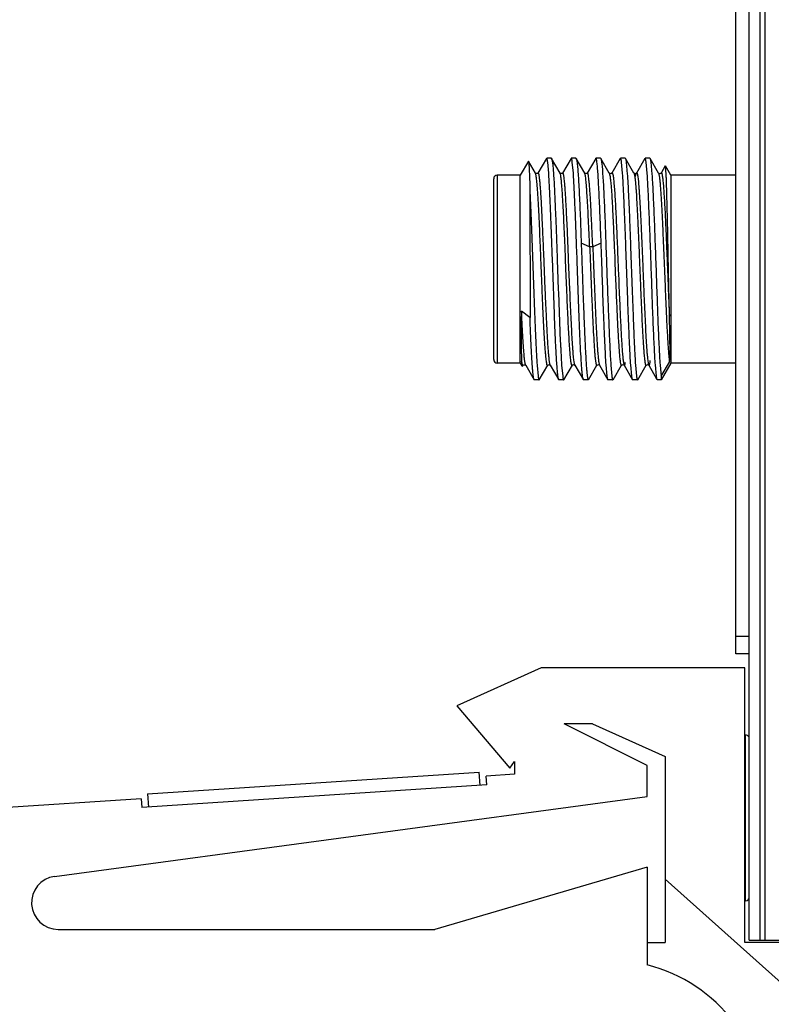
# Model space of a CAD drawing. Header units: inches. Extents: x 0.2 to 16.8, y 0.2 to 10.8.
# Tile 11 of 24: x 7.602 to 8.45, y 3.902 to 5.012. Entities that reach past the tile are written whole.
import ezdxf

# ---------------------------------------------------------------- set-up
doc = ezdxf.new("R2010")
doc.units = ezdxf.units.IN
doc.header["$LTSCALE"] = 0.935
doc.header["$MEASUREMENT"] = 0
doc.layers.get('0').update_dxf_attribs({"linetype": 'CONTINUOUS'})

msp = doc.modelspace()

# ---------------------------------------------------------------- linework, layer by layer
at = {"color": 9, "linetype": 'CONTINUOUS'}
for p, q in [((8.4371, 8.4171), (8.4371, 3.9741)), ((8.4431, 3.9741), (8.4431, 8.4171)), ((8.1407, 4.837), (8.1407, 4.625)), ((8.2672, 4.8393), (8.2679, 4.8367)), ((8.218, 4.8125), (8.2179, 4.814)), ((8.2208, 4.7546), (8.2204, 4.7624)), ((8.2213, 4.7429), (8.2208, 4.7546)), ((8.245, 4.7562), (8.2355, 4.7601)), ((8.258, 4.7601), (8.2485, 4.7562)), ((8.2728, 4.7558), (8.273, 4.7514)), ((8.2213, 4.7415), (8.2213, 4.7429)), ((8.273, 4.7514), (8.2733, 4.7445)), ((8.2733, 4.7445), (8.2735, 4.7387)), ((8.2227, 4.708), (8.2213, 4.7415)), ((8.2746, 4.7111), (8.2749, 4.7055)), ((8.3315, 4.681), (8.3316, 4.6777)), ((8.2006, 4.6227), (8.2, 4.6244)), ((8.2284, 4.6226), (8.2281, 4.6233)), ((8.4101, 4.3171), (8.4251, 4.3171)), ((8.4251, 3.9741), (8.4251, 4.3171)), ((8.4211, 4.0184), (8.4211, 4.2054))]:
    msp.add_line(p, q, dxfattribs=at)
at = {"color": 7, "linetype": 'CONTINUOUS'}
for p, q in [((8.4101, 4.2971), (8.4101, 8.4071)), ((8.4251, 4.3171), (8.4251, 8.3871)), ((8.1962, 4.8557), (8.1867, 4.8393)), ((8.2018, 4.856), (8.1965, 4.856)), ((8.2018, 4.856), (8.2021, 4.8557)), ((8.2116, 4.8393), (8.2021, 4.8557)), ((8.224, 4.8557), (8.2145, 4.8393)), ((8.2296, 4.856), (8.2243, 4.856)), ((8.2296, 4.856), (8.2299, 4.8557)), ((8.2394, 4.8393), (8.2299, 4.8557)), ((8.2518, 4.8557), (8.2423, 4.8393)), ((8.2574, 4.856), (8.2521, 4.856)), ((8.2574, 4.856), (8.2576, 4.8557)), ((8.2672, 4.8393), (8.2577, 4.8557)), ((8.2795, 4.8557), (8.27, 4.8393)), ((8.2851, 4.856), (8.2798, 4.856)), ((8.2851, 4.856), (8.2854, 4.8557)), ((8.295, 4.8393), (8.2854, 4.8557)), ((8.3073, 4.8557), (8.2978, 4.8393)), ((8.3129, 4.856), (8.3076, 4.856)), ((8.3129, 4.856), (8.3132, 4.8557)), ((8.3227, 4.8393), (8.3132, 4.8557)), ((8.1759, 4.8529), (8.1667, 4.837)), ((8.1759, 4.8529), (8.176, 4.8529)), ((8.1839, 4.8393), (8.176, 4.8529)), ((8.1988, 4.8392), (8.1977, 4.8517)), ((8.2266, 4.8392), (8.2254, 4.8517)), ((8.2822, 4.8392), (8.281, 4.8517)), ((8.2863, 4.8517), (8.2875, 4.8383)), ((8.3099, 4.8392), (8.3088, 4.8517)), ((8.3141, 4.8517), (8.3153, 4.8383)), ((8.3304, 4.8476), (8.3256, 4.8393)), ((8.3367, 4.837), (8.3305, 4.8476)), ((8.3314, 4.8376), (8.3311, 4.8428)), ((8.1367, 4.629), (8.1367, 4.833)), ((8.1667, 4.837), (8.1407, 4.837)), ((8.1667, 4.625), (8.1667, 4.837)), ((8.184, 4.8391), (8.1839, 4.8393)), ((8.1839, 4.8393), (8.1839, 4.8393)), ((8.1867, 4.8393), (8.1867, 4.8393)), ((8.1989, 4.8387), (8.1988, 4.8392)), ((8.2117, 4.8392), (8.2116, 4.8393)), ((8.2118, 4.8389), (8.2117, 4.8392)), ((8.2145, 4.8393), (8.2145, 4.8392)), ((8.2266, 4.8387), (8.2266, 4.8392)), ((8.2394, 4.8393), (8.2394, 4.8393)), ((8.2397, 4.8387), (8.2394, 4.8393)), ((8.2423, 4.8393), (8.2422, 4.8393)), ((8.2673, 4.8392), (8.2672, 4.8393)), ((8.2672, 4.8393), (8.2672, 4.8393)), ((8.2698, 4.8387), (8.27, 4.8393)), ((8.2701, 4.8393), (8.27, 4.8393)), ((8.27, 4.8393), (8.2701, 4.8393)), ((8.2822, 4.8386), (8.2822, 4.8392)), ((8.2951, 4.8391), (8.295, 4.8393)), ((8.2969, 4.8354), (8.2976, 4.8387)), ((8.2976, 4.8387), (8.2978, 4.8393)), ((8.31, 4.8387), (8.3099, 4.8392)), ((8.3228, 4.8392), (8.3227, 4.8393)), ((8.3227, 4.8393), (8.3227, 4.8393)), ((8.3254, 4.8387), (8.3256, 4.8393)), ((8.3256, 4.8393), (8.3256, 4.8393)), ((8.4101, 4.837), (8.3367, 4.837)), ((8.3367, 4.837), (8.3367, 4.625)), ((8.2052, 4.8219), (8.2053, 4.8196)), ((8.1776, 4.817), (8.1777, 4.6765)), ((8.2173, 4.7545), (8.2172, 4.7572)), ((8.2177, 4.7441), (8.2173, 4.7545)), ((8.2763, 4.7559), (8.2765, 4.7504)), ((8.2877, 4.7061), (8.2859, 4.7563)), ((8.2912, 4.7565), (8.293, 4.7063)), ((8.2178, 4.7427), (8.2177, 4.7441)), ((8.2765, 4.7504), (8.2766, 4.7475)), ((8.2766, 4.7475), (8.2767, 4.7447)), ((8.2767, 4.7447), (8.277, 4.7388)), ((8.332, 4.7508), (8.3326, 4.7382)), ((8.2084, 4.741), (8.2088, 4.7309)), ((8.2178, 4.7414), (8.2178, 4.7427)), ((8.2182, 4.7322), (8.2178, 4.7414)), ((8.2182, 4.7312), (8.2182, 4.7322)), ((8.277, 4.7388), (8.2771, 4.736)), ((8.2771, 4.736), (8.2773, 4.7308)), ((8.3326, 4.7382), (8.3329, 4.7308)), ((8.2088, 4.7309), (8.2096, 4.7075)), ((8.2192, 4.7078), (8.2182, 4.7312)), ((8.2773, 4.7308), (8.2778, 4.719)), ((8.3329, 4.7308), (8.3337, 4.7116)), ((8.2778, 4.719), (8.2781, 4.7112)), ((8.2781, 4.7112), (8.2783, 4.7056)), ((8.2096, 4.7075), (8.2097, 4.7046)), ((8.2097, 4.7046), (8.2119, 4.6494)), ((8.2193, 4.705), (8.2192, 4.7078)), ((8.2195, 4.7012), (8.2193, 4.705)), ((8.1776, 4.6764), (8.1682, 4.6835)), ((8.207, 4.6414), (8.2069, 4.6426)), ((8.2071, 4.6394), (8.207, 4.6414)), ((8.2123, 4.6426), (8.2123, 4.6418)), ((8.2123, 4.6418), (8.2124, 4.6397)), ((8.2124, 4.6397), (8.2134, 4.6232)), ((8.1667, 4.625), (8.1407, 4.625)), ((8.1667, 4.625), (8.1685, 4.6218)), ((8.1682, 4.6283), (8.1682, 4.6278)), ((8.1682, 4.6278), (8.1682, 4.6273)), ((8.1682, 4.6273), (8.1687, 4.622)), ((8.1687, 4.6245), (8.1682, 4.6271)), ((8.1688, 4.6216), (8.1689, 4.6211)), ((8.1691, 4.6211), (8.17, 4.6226)), ((8.17, 4.6226), (8.1696, 4.6224)), ((8.17, 4.6227), (8.1706, 4.6232)), ((8.17, 4.6227), (8.17, 4.6226)), ((8.1706, 4.6232), (8.1725, 4.623)), ((8.1725, 4.623), (8.1727, 4.6228)), ((8.1727, 4.6228), (8.1728, 4.6227)), ((8.1728, 4.6226), (8.1728, 4.6227)), ((8.1728, 4.6226), (8.1823, 4.6062)), ((8.1856, 4.6232), (8.1857, 4.6223)), ((8.1857, 4.6223), (8.1868, 4.6101)), ((8.1882, 4.6062), (8.1977, 4.6226)), ((8.1977, 4.6227), (8.1977, 4.6226)), ((8.2005, 4.6228), (8.2006, 4.6226)), ((8.2006, 4.6226), (8.2101, 4.6062)), ((8.2006, 4.6226), (8.2006, 4.6226)), ((8.2134, 4.6232), (8.2134, 4.6227)), ((8.2134, 4.6227), (8.2146, 4.6102)), ((8.216, 4.6062), (8.2255, 4.6226)), ((8.2284, 4.6226), (8.2379, 4.6062)), ((8.2284, 4.6226), (8.2284, 4.6226)), ((8.2438, 4.6062), (8.2533, 4.6226)), ((8.2555, 4.6232), (8.2561, 4.6226)), ((8.2561, 4.6228), (8.2561, 4.6226)), ((8.2561, 4.6226), (8.2562, 4.6226)), ((8.2562, 4.6226), (8.2657, 4.6062)), ((8.2648, 4.6101), (8.2636, 4.6229)), ((8.2689, 4.6233), (8.2689, 4.6227)), ((8.2689, 4.6227), (8.2701, 4.6102)), ((8.2716, 4.6062), (8.2811, 4.6226)), ((8.2834, 4.6231), (8.2839, 4.6226)), ((8.2839, 4.6226), (8.2839, 4.6226)), ((8.2839, 4.6226), (8.2934, 4.6062)), ((8.2926, 4.6102), (8.2914, 4.623)), ((8.2967, 4.6232), (8.2967, 4.6227)), ((8.2967, 4.6227), (8.2979, 4.6102)), ((8.2993, 4.6062), (8.3088, 4.6226)), ((8.3088, 4.6226), (8.3088, 4.6226)), ((8.3109, 4.6232), (8.3117, 4.6227)), ((8.3117, 4.6226), (8.3206, 4.6073)), ((8.3117, 4.6226), (8.3117, 4.6226)), ((8.3203, 4.6102), (8.3192, 4.623)), ((8.3245, 4.6232), (8.3245, 4.6227)), ((8.3245, 4.6227), (8.3257, 4.6102)), ((8.3257, 4.6102), (8.3352, 4.626)), ((8.3367, 4.625), (8.3257, 4.606)), ((8.3352, 4.626), (8.3356, 4.6289)), ((8.4101, 4.625), (8.3367, 4.625)), ((8.3257, 4.6102), (8.3257, 4.6062)), ((8.1823, 4.6062), (8.1816, 4.6091)), ((8.1826, 4.606), (8.1823, 4.6062)), ((8.1879, 4.606), (8.1826, 4.606)), ((8.2104, 4.606), (8.2101, 4.6062)), ((8.2157, 4.606), (8.2104, 4.606)), ((8.2382, 4.606), (8.2379, 4.6062)), ((8.2435, 4.606), (8.2382, 4.606)), ((8.266, 4.606), (8.2657, 4.6062)), ((8.2713, 4.606), (8.266, 4.606)), ((8.2937, 4.606), (8.2934, 4.6062)), ((8.299, 4.606), (8.2937, 4.606)), ((8.3215, 4.606), (8.3212, 4.6062)), ((8.3257, 4.606), (8.3215, 4.606)), ((8.3257, 4.6062), (8.3257, 4.606)), ((8.4251, 4.2971), (8.4101, 4.2971)), ((8.1901, 4.2812), (8.0951, 4.2382)), ((8.4201, 4.2812), (8.1901, 4.2812)), ((8.4201, 3.9712), (8.4201, 4.2812)), ((8.0951, 4.2382), (8.1551, 4.1682)), ((8.2482, 4.2182), (8.2161, 4.2182)), ((8.3101, 4.1712), (8.2161, 4.2182)), ((8.2482, 4.2182), (8.3301, 4.1812)), ((8.4201, 4.2054), (8.4211, 4.2054)), ((8.3301, 4.1812), (8.3301, 3.9712)), ((8.1551, 4.1682), (8.1601, 4.1757)), ((8.1601, 4.1757), (8.1601, 4.1612)), ((8.3101, 4.1362), (8.3101, 4.1712)), ((7.7461, 4.1391), (8.1203, 4.1636)), ((8.1213, 4.1486), (8.1203, 4.1636)), ((8.1601, 4.1612), (8.1281, 4.1591)), ((8.1288, 4.1491), (8.1281, 4.1591)), ((8.1288, 4.1491), (7.7396, 4.1236)), ((7.739, 4.1336), (7.2536, 4.1018)), ((7.641, 4.0459), (8.3101, 4.1362)), ((7.739, 4.1336), (7.7396, 4.1236)), ((7.7461, 4.1391), (7.7471, 4.1241)), ((8.3101, 4.0562), (8.0701, 3.9862)), ((8.3101, 4.0562), (8.3101, 3.9462)), ((8.3301, 4.0428), (8.7111, 3.7022)), ((8.4211, 4.0184), (8.4201, 4.0184)), ((7.6451, 3.9862), (8.0701, 3.9862)), ((8.3101, 3.9712), (8.3301, 3.9712)), ((8.7111, 3.9712), (8.4201, 3.9712))]:
    msp.add_line(p, q, dxfattribs=at)
at = {"color": 6, "linetype": 'CONTINUOUS'}
msp.add_line((8.4251, 3.9741), (8.665, 3.9741), dxfattribs=at)
at = {"color": 7, "linetype": 'CONTINUOUS'}
for points in [[(8.1867, 4.8393), (8.1864, 4.8389), (8.1843, 4.8388), (8.184, 4.8391)], [(8.2145, 4.8392), (8.2141, 4.8389), (8.2121, 4.8388), (8.2117, 4.8391)], [(8.2422, 4.8393), (8.2418, 4.8389), (8.2397, 4.8389), (8.2395, 4.8392)], [(8.27, 4.8393), (8.2689, 4.8386), (8.2673, 4.8392)], [(8.2978, 4.8393), (8.2968, 4.8386), (8.2951, 4.8391)], [(8.3256, 4.8393), (8.3245, 4.8386), (8.3228, 4.8392)], [(8.1978, 4.6226), (8.1981, 4.623), (8.2002, 4.623), (8.2005, 4.6228)], [(8.2255, 4.6226), (8.2257, 4.6228), (8.2272, 4.6233), (8.2283, 4.6227), (8.2284, 4.6226)], [(8.2533, 4.6226), (8.2534, 4.6228), (8.2551, 4.6234), (8.2555, 4.6232)], [(8.2811, 4.6226), (8.2812, 4.6228), (8.283, 4.6233), (8.2834, 4.6231)], [(8.3088, 4.6226), (8.309, 4.6228), (8.3105, 4.6234), (8.3109, 4.6232)]]:
    msp.add_lwpolyline(points, dxfattribs=at)
for centre, radius, start, end in [((8.1407, 4.833), 0.004, 90, 180), ((7.3545, 4.7597), 0.8616, 3.5047, 3.6539), ((13.9302, 4.9428), 5.6014, 182.366, 182.7089), ((10.3057, 4.747), 2.0961, 182.671, 182.8572), ((8.1407, 4.629), 0.004, 180, 270), ((8.1806, 4.6238), 0.012, 188.441, 189.6097), ((8.4211, 4.2015), 0.00394, 30, 90), ((7.6451, 4.0162), 0.03, 97.6845, 270), ((8.4211, 4.0223), 0.00394, 270, 360), ((8.2651, 3.7719), 0.18, 0, 75.5225)]:
    msp.add_arc(centre, radius, start, end, dxfattribs=at)
at = {"color": 9, "linetype": 'CONTINUOUS'}
for centre, radius, start, end in [((7.7161, 4.7843), 0.5027, 4.215, 4.4642), ((7.5053, 4.7692), 0.714, 3.5972, 4.1808), ((18.3129, 5.1348), 10.0473, 182.2597, 182.41742)]:
    msp.add_arc(centre, radius, start, end, dxfattribs=at)
at = {"color": 7, "linetype": 'CONTINUOUS'}
for points, knots in [([(8.1977, 4.8517), (8.1976, 4.852), (8.1975, 4.8526), (8.1974, 4.8535), (8.1972, 4.8542), (8.1971, 4.8548), (8.197, 4.8553), (8.1968, 4.8556), (8.1967, 4.8558), (8.1966, 4.8559), (8.1966, 4.856), (8.1965, 4.856)], [0, 0, 0, 0, 0.223103, 0.417552, 0.583335, 0.720514, 0.829301, 0.910273, 0.940814, 0.965266, 1, 1, 1, 1]), ([(8.2021, 4.8557), (8.2022, 4.8556), (8.2022, 4.8555), (8.2024, 4.855), (8.2026, 4.8542), (8.2028, 4.8531), (8.2029, 4.8522), (8.203, 4.8517)], [0, 0, 0, 0, 0.062107, 0.141638, 0.354638, 0.640669, 1, 1, 1, 1]), ([(8.2254, 4.8517), (8.2254, 4.852), (8.2253, 4.8526), (8.2252, 4.8535), (8.225, 4.8542), (8.2249, 4.8548), (8.2247, 4.8553), (8.2246, 4.8556), (8.2245, 4.8558), (8.2244, 4.8559), (8.2243, 4.856), (8.2243, 4.856)], [0, 0, 0, 0, 0.222897, 0.417144, 0.582738, 0.719754, 0.828428, 0.909385, 0.93999, 0.964585, 1, 1, 1, 1]), ([(8.2299, 4.8557), (8.2299, 4.8557), (8.23, 4.8555), (8.2302, 4.855), (8.2304, 4.8542), (8.2306, 4.853), (8.2307, 4.852), (8.2308, 4.8515)], [0, 0, 0, 0, 0.060743, 0.139313, 0.351584, 0.638415, 1, 1, 1, 1]), ([(8.2532, 4.8515), (8.2532, 4.8519), (8.2531, 4.8525), (8.253, 4.8534), (8.2528, 4.8542), (8.2527, 4.8548), (8.2525, 4.8553), (8.2524, 4.8556), (8.2523, 4.8558), (8.2522, 4.8559), (8.2521, 4.856), (8.2521, 4.856)], [0, 0, 0, 0, 0.223025, 0.417367, 0.583016, 0.720041, 0.828675, 0.909546, 0.940094, 0.964631, 1, 1, 1, 1]), ([(8.2576, 4.8557), (8.2577, 4.8557), (8.2578, 4.8555), (8.2579, 4.855), (8.2581, 4.8543), (8.2583, 4.8531), (8.2585, 4.8522), (8.2585, 4.8517)], [0, 0, 0, 0, 0.060839, 0.13948, 0.351804, 0.638574, 1, 1, 1, 1]), ([(8.281, 4.8517), (8.281, 4.852), (8.2809, 4.8526), (8.2807, 4.8535), (8.2806, 4.8542), (8.2804, 4.8548), (8.2803, 4.8553), (8.2802, 4.8556), (8.2801, 4.8558), (8.28, 4.8559), (8.2799, 4.856), (8.2798, 4.856)], [0, 0, 0, 0, 0.222769, 0.416892, 0.582369, 0.719284, 0.827888, 0.908836, 0.939479, 0.964163, 1, 1, 1, 1]), ([(8.2854, 4.8557), (8.2855, 4.8556), (8.2856, 4.8554), (8.2857, 4.855), (8.2859, 4.8542), (8.2861, 4.8531), (8.2862, 4.8522), (8.2863, 4.8517)], [0, 0, 0, 0, 0.062938, 0.143108, 0.356669, 0.642219, 1, 1, 1, 1]), ([(8.3088, 4.8517), (8.3087, 4.852), (8.3086, 4.8526), (8.3085, 4.8535), (8.3084, 4.8542), (8.3082, 4.8548), (8.3081, 4.8553), (8.308, 4.8556), (8.3078, 4.8558), (8.3078, 4.8559), (8.3077, 4.856), (8.3076, 4.856)], [0, 0, 0, 0, 0.222664, 0.416685, 0.582068, 0.718903, 0.827453, 0.908397, 0.939073, 0.963829, 1, 1, 1, 1]), ([(8.3132, 4.8557), (8.3132, 4.8557), (8.3133, 4.8555), (8.3135, 4.855), (8.3137, 4.8542), (8.3139, 4.8531), (8.314, 4.8522), (8.3141, 4.8517)], [0, 0, 0, 0, 0.061011, 0.139765, 0.352162, 0.63883, 1, 1, 1, 1]), ([(8.176, 4.8529), (8.176, 4.8528), (8.1761, 4.8527), (8.1761, 4.8525), (8.1762, 4.8522), (8.1762, 4.8518), (8.1763, 4.851), (8.1764, 4.8498), (8.1765, 4.8484), (8.1766, 4.8468), (8.1767, 4.8449), (8.1768, 4.8427), (8.1769, 4.8403), (8.1771, 4.8366), (8.1773, 4.8313), (8.1775, 4.8244), (8.1776, 4.8195), (8.1776, 4.817)], [0, 0, 0, 0, 0.003871, 0.00955, 0.017078, 0.026465, 0.050816, 0.082573, 0.12168, 0.168044, 0.221548, 0.282071, 0.349495, 0.423699, 0.591825, 0.784619, 1, 1, 1, 1]), ([(8.203, 4.8517), (8.2031, 4.851), (8.2033, 4.8493), (8.2037, 4.8455), (8.2041, 4.8396), (8.2047, 4.8313), (8.205, 4.8252), (8.2052, 4.8219)], [0, 0, 0, 0, 0.075174, 0.165375, 0.389441, 0.669094, 1, 1, 1, 1]), ([(8.2308, 4.8515), (8.2309, 4.8507), (8.2311, 4.8489), (8.2315, 4.8445), (8.232, 4.8379), (8.2326, 4.8285), (8.2332, 4.8174), (8.2338, 4.8047), (8.2346, 4.7854), (8.2351, 4.7704), (8.2355, 4.76)], [0, 0, 0, 0, 0.027184, 0.06008, 0.14242, 0.245671, 0.367925, 0.507063, 0.660687, 1, 1, 1, 1]), ([(8.258, 4.7601), (8.2576, 4.7704), (8.257, 4.7854), (8.2562, 4.8047), (8.2556, 4.8174), (8.2551, 4.8285), (8.2545, 4.8379), (8.254, 4.8445), (8.2536, 4.8489), (8.2533, 4.8507), (8.2532, 4.8515)], [0, 0, 0, 0, 0.339335, 0.492966, 0.632106, 0.754359, 0.857605, 0.939936, 0.972826, 1, 1, 1, 1]), ([(8.2585, 4.8517), (8.2586, 4.8509), (8.2589, 4.849), (8.2593, 4.8445), (8.2596, 4.8409), (8.2597, 4.8383)], [0, 0, 0, 0, 0.188796, 0.419123, 1, 1, 1, 1]), ([(8.3311, 4.8428), (8.3311, 4.8434), (8.331, 4.8443), (8.3309, 4.8454), (8.3308, 4.8461), (8.3308, 4.8466), (8.3307, 4.8471), (8.3306, 4.8474), (8.3306, 4.8475), (8.3305, 4.8476)], [0, 0, 0, 0, 0.39369, 0.554879, 0.692099, 0.805224, 0.894172, 0.958967, 1, 1, 1, 1]), ([(8.1849, 4.8341), (8.1849, 4.8347), (8.1847, 4.8358), (8.1844, 4.8373), (8.1842, 4.8383), (8.184, 4.8389), (8.1839, 4.8392), (8.1839, 4.8393)], [0, 0, 0, 0, 0.358617, 0.644777, 0.858246, 0.937936, 1, 1, 1, 1]), ([(8.1965, 4.6249), (8.1964, 4.6256), (8.1961, 4.6274), (8.1958, 4.6303), (8.1955, 4.6339), (8.1949, 4.6399), (8.1943, 4.6489), (8.1935, 4.6612), (8.1928, 4.6754), (8.1921, 4.6912), (8.1914, 4.7079), (8.1907, 4.7253), (8.19, 4.7428), (8.1891, 4.7651), (8.1882, 4.7861), (8.1872, 4.8053), (8.1865, 4.8169), (8.1859, 4.8253), (8.1853, 4.8307), (8.1851, 4.833), (8.1849, 4.8341)], [0, 0, 0, 0, 0.010928, 0.025129, 0.04245, 0.062734, 0.111685, 0.171135, 0.239736, 0.315443, 0.396182, 0.479866, 0.564284, 0.647189, 0.799746, 0.865405, 0.921623, 0.966864, 0.985004, 1, 1, 1, 1]), ([(8.2069, 4.6426), (8.2065, 4.65), (8.2058, 4.666), (8.2049, 4.6912), (8.2039, 4.7185), (8.2029, 4.7465), (8.2019, 4.7736), (8.2009, 4.7986), (8.2001, 4.8174), (8.1994, 4.8303), (8.199, 4.836), (8.1989, 4.8387)], [0, 0, 0, 0, 0.11357, 0.244561, 0.386203, 0.531176, 0.671986, 0.801359, 0.912609, 0.959594, 1, 1, 1, 1]), ([(8.2144, 4.8146), (8.2142, 4.8177), (8.2139, 4.822), (8.2134, 4.8274), (8.2131, 4.8307), (8.2128, 4.8335), (8.2125, 4.8358), (8.2122, 4.8374), (8.212, 4.8383), (8.2119, 4.8387), (8.2118, 4.8389)], [0, 0, 0, 0, 0.373889, 0.531632, 0.668794, 0.784618, 0.878628, 0.950474, 0.978023, 1, 1, 1, 1]), ([(8.2309, 4.7412), (8.2305, 4.751), (8.2298, 4.7697), (8.229, 4.7925), (8.2282, 4.8092), (8.2277, 4.8202), (8.2272, 4.8299), (8.2268, 4.8359), (8.2266, 4.8387)], [0, 0, 0, 0, 0.299697, 0.576369, 0.701077, 0.814302, 0.914401, 1, 1, 1, 1]), ([(8.245, 4.7562), (8.2448, 4.7614), (8.2444, 4.7715), (8.2437, 4.7861), (8.243, 4.7994), (8.2424, 4.8111), (8.2418, 4.8198), (8.2414, 4.8258), (8.241, 4.8295), (8.2407, 4.8326), (8.2404, 4.8352), (8.2401, 4.8369), (8.2398, 4.838), (8.2397, 4.8385), (8.2397, 4.8387)], [0, 0, 0, 0, 0.188767, 0.366653, 0.529045, 0.672447, 0.793708, 0.845151, 0.890019, 0.928087, 0.959194, 0.983194, 0.992495, 1, 1, 1, 1]), ([(8.2597, 4.8383), (8.26, 4.8353), (8.2604, 4.8286), (8.2609, 4.8179), (8.2615, 4.8057), (8.2623, 4.7871), (8.2632, 4.7619), (8.2643, 4.7306), (8.2654, 4.6994), (8.2664, 4.6742), (8.2672, 4.6557), (8.2677, 4.6436), (8.2683, 4.6329), (8.2687, 4.6263), (8.2689, 4.6233)], [0, 0, 0, 0, 0.042652, 0.092917, 0.149981, 0.212873, 0.351894, 0.500728, 0.649462, 0.788193, 0.850874, 0.907686, 0.957665, 1, 1, 1, 1]), ([(8.2701, 4.8393), (8.2701, 4.8393), (8.2701, 4.8394), (8.2702, 4.8395), (8.2703, 4.8396), (8.2704, 4.8396), (8.2705, 4.8395), (8.2706, 4.8394), (8.2707, 4.8393), (8.2708, 4.8391), (8.2709, 4.8387), (8.2711, 4.8381), (8.2713, 4.8373), (8.2714, 4.8368), (8.2714, 4.8365)], [0, 0, 0, 0, 0.039869, 0.071551, 0.09696, 0.119652, 0.14437, 0.174919, 0.213405, 0.260884, 0.384727, 0.548722, 0.753689, 1, 1, 1, 1]), ([(8.2714, 4.8365), (8.2715, 4.8358), (8.2718, 4.8343), (8.2721, 4.8318), (8.2723, 4.8288), (8.2728, 4.8239), (8.2733, 4.8168), (8.2739, 4.807), (8.2745, 4.7958), (8.2751, 4.7834), (8.2757, 4.7699), (8.2761, 4.7607), (8.2763, 4.7559)], [0, 0, 0, 0, 0.025274, 0.056565, 0.093722, 0.136588, 0.238678, 0.360805, 0.500691, 0.655762, 0.823265, 1, 1, 1, 1]), ([(8.2859, 4.7563), (8.2856, 4.7646), (8.285, 4.7804), (8.2841, 4.8027), (8.2833, 4.8194), (8.2827, 4.8311), (8.2824, 4.8362), (8.2822, 4.8386)], [0, 0, 0, 0, 0.300935, 0.575543, 0.811966, 0.912579, 1, 1, 1, 1]), ([(8.2875, 4.8383), (8.2877, 4.8359), (8.288, 4.8308), (8.2886, 4.8192), (8.2894, 4.8025), (8.2903, 4.7804), (8.2909, 4.7647), (8.2912, 4.7565)], [0, 0, 0, 0, 0.087908, 0.18883, 0.425404, 0.699677, 1, 1, 1, 1]), ([(8.2978, 4.8393), (8.2978, 4.8393), (8.2979, 4.8394), (8.298, 4.8395), (8.2981, 4.8396), (8.2982, 4.8395), (8.2983, 4.8394), (8.2984, 4.8393), (8.2985, 4.8391), (8.2987, 4.8387), (8.2989, 4.8381), (8.2991, 4.8372), (8.2993, 4.8361), (8.2994, 4.8353), (8.2995, 4.8348)], [0, 0, 0, 0, 0.033184, 0.058386, 0.078138, 0.097297, 0.121078, 0.152446, 0.192704, 0.242446, 0.371397, 0.540462, 0.749972, 1, 1, 1, 1]), ([(8.2995, 4.8348), (8.2996, 4.8339), (8.2998, 4.8317), (8.3002, 4.8281), (8.3005, 4.8239), (8.301, 4.8171), (8.3017, 4.8073), (8.3024, 4.794), (8.303, 4.7791), (8.3038, 4.763), (8.3045, 4.746), (8.3052, 4.7286), (8.3059, 4.7112), (8.3066, 4.6944), (8.3073, 4.6786), (8.308, 4.6641), (8.3087, 4.6513), (8.3093, 4.642), (8.3098, 4.6356), (8.3102, 4.6317), (8.3105, 4.6285), (8.3108, 4.6266), (8.3109, 4.6258)], [0, 0, 0, 0, 0.013998, 0.031147, 0.051335, 0.074444, 0.128782, 0.192694, 0.264536, 0.342483, 0.424493, 0.508384, 0.591935, 0.67297, 0.749469, 0.819438, 0.880902, 0.932264, 0.953761, 0.972287, 0.987734, 1, 1, 1, 1]), ([(8.3192, 4.623), (8.319, 4.626), (8.3185, 4.6326), (8.318, 4.6433), (8.3174, 4.6555), (8.3166, 4.674), (8.3157, 4.6993), (8.3146, 4.7307), (8.3135, 4.7621), (8.3125, 4.7874), (8.3117, 4.806), (8.3112, 4.8182), (8.3106, 4.829), (8.3102, 4.8356), (8.31, 4.8387)], [0, 0, 0, 0, 0.042148, 0.092014, 0.148782, 0.211478, 0.350377, 0.499377, 0.648463, 0.78761, 0.850487, 0.90747, 0.957581, 1, 1, 1, 1]), ([(8.3153, 4.8383), (8.3155, 4.8353), (8.3159, 4.8286), (8.3165, 4.8179), (8.317, 4.8057), (8.3178, 4.7871), (8.3188, 4.7619), (8.3199, 4.7306), (8.321, 4.6993), (8.3219, 4.6742), (8.3227, 4.6557), (8.3233, 4.6435), (8.3238, 4.6329), (8.3242, 4.6262), (8.3245, 4.6232)], [0, 0, 0, 0, 0.042651, 0.09292, 0.149991, 0.212892, 0.351937, 0.500794, 0.649543, 0.788271, 0.850943, 0.907739, 0.95769, 1, 1, 1, 1]), ([(8.3256, 4.8393), (8.3256, 4.8394), (8.3257, 4.8395), (8.3259, 4.8396), (8.326, 4.8396), (8.326, 4.8395), (8.3261, 4.8395), (8.3262, 4.8394), (8.3262, 4.8394)], [0, 0, 0, 0, 0.310201, 0.520595, 0.614529, 0.719097, 0.845404, 1, 1, 1, 1]), ([(8.3263, 4.8392), (8.3263, 4.8391), (8.3264, 4.8388), (8.3267, 4.8381), (8.3269, 4.8368), (8.3272, 4.835), (8.3274, 4.8336), (8.3275, 4.8329)], [0, 0, 0, 0, 0.060996, 0.14016, 0.353682, 0.640633, 1, 1, 1, 1]), ([(8.3275, 4.8329), (8.3277, 4.831), (8.3281, 4.8267), (8.3287, 4.8194), (8.3292, 4.8107), (8.3298, 4.8006), (8.3304, 4.7894), (8.3311, 4.7727), (8.3317, 4.7597), (8.332, 4.7508)], [0, 0, 0, 0, 0.069414, 0.158236, 0.265365, 0.388853, 0.526361, 0.6756, 1, 1, 1, 1]), ([(8.3351, 4.6781), (8.335, 4.6852), (8.3346, 4.7001), (8.3343, 4.7189), (8.3339, 4.7344), (8.3337, 4.7462), (8.3335, 4.7579), (8.3332, 4.7728), (8.3328, 4.7901), (8.3324, 4.8064), (8.3321, 4.8181), (8.3319, 4.8255), (8.3316, 4.8319), (8.3315, 4.8358), (8.3314, 4.8376)], [0, 0, 0, 0, 0.134376, 0.279114, 0.353195, 0.427311, 0.500617, 0.572266, 0.707463, 0.82705, 0.8794, 0.926018, 0.966363, 1, 1, 1, 1]), ([(8.1776, 4.817), (8.178, 4.8096), (8.1787, 4.7936), (8.1797, 4.7684), (8.1806, 4.7414), (8.1816, 4.7138), (8.1826, 4.6871), (8.1835, 4.6626), (8.1844, 4.6442), (8.1851, 4.6314), (8.1854, 4.6258), (8.1856, 4.6232)], [0, 0, 0, 0, 0.115448, 0.247444, 0.389288, 0.533899, 0.673988, 0.80252, 0.913039, 0.959761, 1, 1, 1, 1]), ([(8.2053, 4.8196), (8.2056, 4.814), (8.2061, 4.802), (8.2072, 4.7758), (8.2079, 4.7552), (8.2084, 4.741)], [0, 0, 0, 0, 0.215085, 0.458602, 1, 1, 1, 1]), ([(8.2172, 4.7572), (8.217, 4.7624), (8.2165, 4.7725), (8.2159, 4.7869), (8.2152, 4.8001), (8.2148, 4.8085), (8.2145, 4.8124)], [0, 0, 0, 0, 0.281603, 0.546039, 0.787312, 1, 1, 1, 1]), ([(8.2355, 4.76), (8.2358, 4.7521), (8.2362, 4.7401), (8.2368, 4.7241), (8.2373, 4.7082), (8.238, 4.6891), (8.2389, 4.6676), (8.2396, 4.651), (8.2402, 4.6391), (8.2406, 4.6314), (8.241, 4.6246), (8.2414, 4.6188), (8.2419, 4.6141), (8.2422, 4.6113), (8.2423, 4.6101)], [0, 0, 0, 0, 0.159351, 0.23997, 0.320105, 0.476055, 0.621532, 0.751066, 0.808325, 0.859845, 0.905167, 0.943848, 0.975549, 1, 1, 1, 1]), ([(8.2485, 4.7562), (8.2488, 4.7498), (8.2493, 4.7368), (8.2501, 4.7175), (8.2509, 4.6986), (8.2516, 4.6808), (8.2524, 4.6646), (8.2531, 4.6523), (8.2536, 4.6437), (8.254, 4.6383), (8.2544, 4.6336), (8.2547, 4.6308), (8.2549, 4.6295)], [0, 0, 0, 0, 0.152342, 0.3064, 0.456841, 0.599125, 0.728452, 0.840441, 0.888945, 0.931958, 0.969101, 1, 1, 1, 1]), ([(8.2636, 4.6229), (8.2634, 4.6267), (8.2628, 4.6351), (8.2622, 4.6489), (8.2615, 4.6647), (8.2605, 4.6888), (8.2596, 4.7142), (8.2587, 4.7403), (8.2582, 4.7535), (8.258, 4.7601)], [0, 0, 0, 0, 0.083117, 0.184141, 0.300525, 0.429325, 0.710732, 0.856328, 1, 1, 1, 1]), ([(8.237, 4.6102), (8.2369, 4.6113), (8.2366, 4.6138), (8.2362, 4.6179), (8.2358, 4.6229), (8.2353, 4.6312), (8.2346, 4.6433), (8.2339, 4.6597), (8.2331, 4.6783), (8.2324, 4.6985), (8.2316, 4.7196), (8.2311, 4.734), (8.2309, 4.7412)], [0, 0, 0, 0, 0.025083, 0.056886, 0.095183, 0.139719, 0.246068, 0.372766, 0.515984, 0.671421, 0.834399, 1, 1, 1, 1]), ([(8.2246, 4.6233), (8.2245, 4.6235), (8.2244, 4.624), (8.2242, 4.6251), (8.2239, 4.6268), (8.2236, 4.6292), (8.2233, 4.6322), (8.223, 4.6357), (8.2225, 4.6413), (8.222, 4.6495), (8.2214, 4.6605), (8.2207, 4.673), (8.2201, 4.6868), (8.2197, 4.6963), (8.2195, 4.7012)], [0, 0, 0, 0, 0.007992, 0.017734, 0.042442, 0.074043, 0.112416, 0.157403, 0.208755, 0.329455, 0.472131, 0.633731, 0.810931, 1, 1, 1, 1]), ([(8.2783, 4.7056), (8.2785, 4.7012), (8.2789, 4.6925), (8.2795, 4.6799), (8.28, 4.6681), (8.2806, 4.6574), (8.2811, 4.6479), (8.2817, 4.6397), (8.2822, 4.6338), (8.2826, 4.6299), (8.2828, 4.6282), (8.2829, 4.6275)], [0, 0, 0, 0, 0.170205, 0.332331, 0.483713, 0.621763, 0.744217, 0.849137, 0.934821, 0.970049, 1, 1, 1, 1]), ([(8.2914, 4.623), (8.2912, 4.6254), (8.2909, 4.6306), (8.2902, 4.6423), (8.2895, 4.6592), (8.2886, 4.6817), (8.288, 4.6977), (8.2877, 4.7061)], [0, 0, 0, 0, 0.086951, 0.187278, 0.423594, 0.698541, 1, 1, 1, 1]), ([(8.293, 4.7063), (8.2933, 4.6979), (8.2939, 4.682), (8.2948, 4.6595), (8.2955, 4.6426), (8.2962, 4.6308), (8.2965, 4.6256), (8.2967, 4.6232)], [0, 0, 0, 0, 0.30099, 0.575732, 0.812187, 0.912729, 1, 1, 1, 1]), ([(8.1682, 4.6835), (8.168, 4.6806), (8.1677, 4.6747), (8.1676, 4.6662), (8.1676, 4.6593), (8.1676, 4.6541), (8.1676, 4.6493), (8.1677, 4.6439), (8.1678, 4.6379), (8.168, 4.6328), (8.1681, 4.6297), (8.1682, 4.6283)], [0, 0, 0, 0, 0.161998, 0.317381, 0.464398, 0.533775, 0.599892, 0.7219, 0.829847, 0.922937, 1, 1, 1, 1]), ([(8.1816, 4.6091), (8.1815, 4.6097), (8.1814, 4.6109), (8.181, 4.614), (8.1806, 4.6188), (8.1801, 4.6255), (8.1796, 4.6335), (8.1791, 4.6428), (8.1786, 4.6532), (8.1781, 4.6645), (8.1778, 4.6724), (8.1777, 4.6765)], [0, 0, 0, 0, 0.026102, 0.057733, 0.137202, 0.237526, 0.357412, 0.495408, 0.649852, 0.818874, 1, 1, 1, 1]), ([(8.3356, 4.6289), (8.3357, 4.6302), (8.3357, 4.633), (8.3358, 4.6375), (8.3357, 4.6427), (8.3357, 4.6486), (8.3356, 4.6552), (8.3354, 4.6651), (8.3353, 4.6728), (8.3351, 4.6781)], [0, 0, 0, 0, 0.077834, 0.169287, 0.275131, 0.395521, 0.529427, 0.675668, 1, 1, 1, 1]), ([(8.2092, 4.6102), (8.2091, 4.6109), (8.2089, 4.6126), (8.2086, 4.6163), (8.2081, 4.6221), (8.2076, 4.6302), (8.2073, 4.6361), (8.2071, 4.6394)], [0, 0, 0, 0, 0.075515, 0.16594, 0.390128, 0.669549, 1, 1, 1, 1]), ([(8.1696, 4.6224), (8.1695, 4.6224), (8.1694, 4.6225), (8.1693, 4.6227), (8.1691, 4.6231), (8.1689, 4.6237), (8.1688, 4.6242), (8.1687, 4.6245)], [0, 0, 0, 0, 0.116385, 0.204362, 0.315194, 0.608605, 1, 1, 1, 1]), ([(8.1977, 4.6226), (8.1977, 4.6226), (8.1977, 4.6225), (8.1976, 4.6224), (8.1975, 4.6224), (8.1974, 4.6223), (8.1973, 4.6224), (8.1972, 4.6225), (8.1971, 4.6227), (8.1969, 4.623), (8.1968, 4.6235), (8.1967, 4.6241), (8.1966, 4.6246), (8.1965, 4.6249)], [0, 0, 0, 0, 0.044485, 0.080383, 0.109252, 0.134021, 0.187877, 0.224847, 0.270559, 0.39083, 0.551816, 0.75468, 1, 1, 1, 1]), ([(8.2255, 4.6226), (8.2255, 4.6226), (8.2254, 4.6225), (8.2253, 4.6224), (8.2252, 4.6223), (8.225, 4.6224), (8.2249, 4.6225), (8.2248, 4.6228), (8.2247, 4.623), (8.2246, 4.6232), (8.2246, 4.6233)], [0, 0, 0, 0, 0.121054, 0.209619, 0.279798, 0.356594, 0.46033, 0.600023, 0.779346, 1, 1, 1, 1]), ([(8.2549, 4.6295), (8.2549, 4.6287), (8.2551, 4.6272), (8.2554, 4.6253), (8.2557, 4.6241), (8.2559, 4.6233), (8.256, 4.623), (8.2561, 4.6228)], [0, 0, 0, 0, 0.354543, 0.639319, 0.854242, 0.935668, 1, 1, 1, 1]), ([(8.2829, 4.6275), (8.283, 4.6269), (8.2831, 4.6258), (8.2834, 4.6244), (8.2836, 4.6235), (8.2838, 4.6229), (8.2839, 4.6227), (8.2839, 4.6226)], [0, 0, 0, 0, 0.358283, 0.644307, 0.857856, 0.937693, 1, 1, 1, 1]), ([(8.2839, 4.6226), (8.284, 4.6226), (8.284, 4.6225), (8.2841, 4.6224), (8.2842, 4.6223), (8.2843, 4.6223), (8.2844, 4.6224), (8.2846, 4.6226), (8.2847, 4.6229), (8.2849, 4.6235), (8.2852, 4.6246), (8.2853, 4.6255), (8.2854, 4.6262)], [0, 0, 0, 0, 0.036368, 0.064525, 0.086675, 0.10714, 0.131142, 0.16212, 0.250496, 0.377651, 0.544813, 1, 1, 1, 1]), ([(8.3109, 4.6258), (8.311, 4.6254), (8.3111, 4.6247), (8.3113, 4.6238), (8.3115, 4.6232), (8.3116, 4.6228), (8.3117, 4.6226)], [0, 0, 0, 0, 0.345301, 0.626666, 0.84446, 1, 1, 1, 1]), ([(8.3117, 4.6226), (8.3117, 4.6226), (8.3118, 4.6225), (8.3119, 4.6224), (8.312, 4.6223), (8.3122, 4.6224), (8.3123, 4.6225), (8.3124, 4.6227), (8.3125, 4.6229), (8.3126, 4.6232), (8.3127, 4.6236), (8.3129, 4.6242), (8.313, 4.6252), (8.3133, 4.6265), (8.3134, 4.6275), (8.3135, 4.628)], [0, 0, 0, 0, 0.030227, 0.052681, 0.070299, 0.088587, 0.112633, 0.14489, 0.186327, 0.237357, 0.298167, 0.368838, 0.53984, 0.750319, 1, 1, 1, 1]), ([(8.1868, 4.6101), (8.1868, 4.6098), (8.1869, 4.6092), (8.1871, 4.6083), (8.1872, 4.6076), (8.1874, 4.607), (8.1875, 4.6066), (8.1876, 4.6063), (8.1877, 4.6061), (8.1878, 4.606), (8.1879, 4.606), (8.1879, 4.606)], [0, 0, 0, 0, 0.222893, 0.41716, 0.582794, 0.719868, 0.82861, 0.909625, 0.940239, 0.964813, 1, 1, 1, 1]), ([(8.2101, 4.6062), (8.2101, 4.6063), (8.21, 4.6064), (8.2098, 4.6069), (8.2096, 4.6077), (8.2094, 4.6088), (8.2093, 4.6097), (8.2092, 4.6102)], [0, 0, 0, 0, 0.062518, 0.14235, 0.355593, 0.641386, 1, 1, 1, 1]), ([(8.2146, 4.6102), (8.2146, 4.6099), (8.2147, 4.6093), (8.2148, 4.6084), (8.215, 4.6077), (8.2151, 4.6071), (8.2153, 4.6066), (8.2154, 4.6063), (8.2155, 4.6061), (8.2156, 4.606), (8.2157, 4.606), (8.2157, 4.606)], [0, 0, 0, 0, 0.222956, 0.417262, 0.58291, 0.719973, 0.828681, 0.909642, 0.940229, 0.964782, 1, 1, 1, 1]), ([(8.2379, 4.6062), (8.2379, 4.6063), (8.2378, 4.6064), (8.2376, 4.6069), (8.2374, 4.6077), (8.2372, 4.6088), (8.2371, 4.6097), (8.237, 4.6102)], [0, 0, 0, 0, 0.061233, 0.140177, 0.352767, 0.639307, 1, 1, 1, 1]), ([(8.2423, 4.6101), (8.2424, 4.6098), (8.2425, 4.6092), (8.2426, 4.6083), (8.2428, 4.6076), (8.2429, 4.607), (8.243, 4.6066), (8.2432, 4.6063), (8.2433, 4.6061), (8.2433, 4.606), (8.2434, 4.606), (8.2435, 4.606)], [0, 0, 0, 0, 0.222928, 0.417236, 0.582916, 0.720036, 0.828819, 0.909855, 0.940461, 0.965004, 1, 1, 1, 1]), ([(8.2657, 4.6062), (8.2656, 4.6063), (8.2656, 4.6064), (8.2654, 4.6069), (8.2652, 4.6077), (8.265, 4.6088), (8.2649, 4.6096), (8.2648, 4.6101)], [0, 0, 0, 0, 0.063346, 0.143805, 0.357585, 0.642895, 1, 1, 1, 1]), ([(8.2701, 4.6102), (8.2701, 4.6099), (8.2702, 4.6093), (8.2704, 4.6084), (8.2705, 4.6077), (8.2707, 4.6071), (8.2708, 4.6066), (8.2709, 4.6063), (8.271, 4.6061), (8.2711, 4.606), (8.2712, 4.606), (8.2713, 4.606)], [0, 0, 0, 0, 0.222629, 0.416618, 0.581972, 0.718782, 0.827316, 0.90826, 0.938946, 0.963725, 1, 1, 1, 1]), ([(8.2934, 4.6062), (8.2934, 4.6063), (8.2933, 4.6065), (8.2932, 4.6069), (8.293, 4.6077), (8.2928, 4.6089), (8.2926, 4.6097), (8.2926, 4.6102)], [0, 0, 0, 0, 0.063194, 0.143532, 0.357201, 0.642602, 1, 1, 1, 1]), ([(8.2979, 4.6102), (8.2979, 4.6099), (8.298, 4.6093), (8.2982, 4.6084), (8.2983, 4.6077), (8.2984, 4.6071), (8.2986, 4.6066), (8.2987, 4.6063), (8.2988, 4.6061), (8.2989, 4.606), (8.299, 4.606), (8.299, 4.606)], [0, 0, 0, 0, 0.22317, 0.417685, 0.58353, 0.72076, 0.829583, 0.910558, 0.941078, 0.965484, 1, 1, 1, 1]), ([(8.3212, 4.6062), (8.3212, 4.6063), (8.3211, 4.6065), (8.3209, 4.6069), (8.3208, 4.6077), (8.3205, 4.6089), (8.3204, 4.6097), (8.3203, 4.6102)], [0, 0, 0, 0, 0.062773, 0.142785, 0.356168, 0.641813, 1, 1, 1, 1])]:
    msp.add_open_spline(points, degree=3, knots=knots, dxfattribs=at)
at = {"color": 9, "linetype": 'CONTINUOUS'}
for points, knots in [([(8.2, 4.6244), (8.2, 4.6248), (8.1998, 4.6256), (8.1995, 4.6275), (8.1992, 4.6305), (8.1988, 4.6348), (8.1984, 4.6399), (8.1979, 4.6458), (8.1974, 4.6551), (8.1967, 4.6684), (8.1959, 4.6858), (8.195, 4.7049), (8.1943, 4.7215), (8.1938, 4.735), (8.1934, 4.7452), (8.193, 4.7552), (8.1925, 4.765), (8.1921, 4.7745), (8.1917, 4.7837), (8.1913, 4.7923), (8.1909, 4.8005), (8.1905, 4.808), (8.1901, 4.8148), (8.1897, 4.8209), (8.1893, 4.8254), (8.189, 4.8287), (8.1888, 4.8308), (8.1886, 4.8327), (8.1884, 4.8344), (8.1882, 4.8358), (8.188, 4.837), (8.1878, 4.8379), (8.1877, 4.8384), (8.1876, 4.8388), (8.1874, 4.839), (8.1873, 4.8393), (8.1872, 4.8394), (8.1871, 4.8395), (8.187, 4.8396), (8.1869, 4.8395), (8.1868, 4.8394), (8.1867, 4.8394), (8.1867, 4.8393)], [0, 0, 0, 0, 0.005213, 0.011497, 0.02722, 0.047043, 0.070813, 0.098312, 0.129303, 0.200699, 0.282442, 0.371641, 0.465168, 0.512523, 0.559712, 0.606316, 0.651922, 0.696117, 0.738517, 0.778758, 0.816478, 0.851347, 0.883055, 0.9113, 0.935837, 0.946658, 0.956483, 0.965291, 0.973061, 0.979781, 0.985442, 0.990037, 0.991934, 0.993566, 0.994934, 0.996045, 0.99691, 0.997559, 0.998061, 0.998551, 0.999172, 1, 1, 1, 1]), ([(8.2172, 4.8234), (8.2171, 4.8248), (8.2169, 4.8274), (8.2166, 4.8309), (8.2163, 4.8335), (8.216, 4.8353), (8.2159, 4.8364), (8.2157, 4.8373), (8.2155, 4.8381), (8.2154, 4.8387), (8.2152, 4.8391), (8.2151, 4.8393), (8.215, 4.8395), (8.2149, 4.8396), (8.2147, 4.8395), (8.2146, 4.8395), (8.2146, 4.8394), (8.2145, 4.8393), (8.2145, 4.8393)], [0, 0, 0, 0, 0.246729, 0.458785, 0.634816, 0.709096, 0.774125, 0.829846, 0.876227, 0.91328, 0.941139, 0.951765, 0.960343, 0.972456, 0.977587, 0.983433, 0.990768, 1, 1, 1, 1]), ([(8.2485, 4.7562), (8.2484, 4.7593), (8.2481, 4.7653), (8.2477, 4.7742), (8.2473, 4.7828), (8.2469, 4.7909), (8.2466, 4.7986), (8.2462, 4.8058), (8.2458, 4.8123), (8.2454, 4.8183), (8.245, 4.8236), (8.2446, 4.8282), (8.2442, 4.832), (8.2439, 4.8347), (8.2436, 4.8364), (8.2435, 4.8375), (8.2433, 4.8383), (8.2431, 4.8388), (8.243, 4.8392), (8.2429, 4.8393), (8.2428, 4.8395), (8.2427, 4.8395), (8.2425, 4.8396), (8.2424, 4.8395), (8.2423, 4.8394), (8.2423, 4.8393), (8.2423, 4.8393)], [0, 0, 0, 0, 0.108856, 0.214816, 0.316895, 0.41413, 0.505775, 0.591199, 0.669775, 0.740916, 0.80408, 0.858728, 0.904403, 0.940851, 0.955551, 0.967874, 0.97781, 0.985382, 0.988303, 0.990671, 0.992528, 0.993958, 0.995147, 0.996392, 0.997962, 1, 1, 1, 1]), ([(8.2679, 4.8367), (8.268, 4.836), (8.2682, 4.8344), (8.2687, 4.8306), (8.269, 4.8275), (8.2692, 4.8253)], [0, 0, 0, 0, 0.181631, 0.409552, 1, 1, 1, 1]), ([(8.295, 4.8393), (8.295, 4.8392), (8.2951, 4.839), (8.2953, 4.8385), (8.2955, 4.8378), (8.2957, 4.8367), (8.2958, 4.8359), (8.2959, 4.8354)], [0, 0, 0, 0, 0.066484, 0.149168, 0.364625, 0.648068, 1, 1, 1, 1]), ([(8.2959, 4.8354), (8.296, 4.8345), (8.2963, 4.8325), (8.2966, 4.829), (8.297, 4.825), (8.2975, 4.8184), (8.2981, 4.8088), (8.2988, 4.7958), (8.2995, 4.7811), (8.3002, 4.7651), (8.3009, 4.7482), (8.3016, 4.7308), (8.3023, 4.7135), (8.303, 4.6966), (8.3037, 4.6806), (8.3043, 4.668), (8.3048, 4.6587), (8.3052, 4.6525), (8.3055, 4.6467), (8.3059, 4.6414), (8.3062, 4.6368), (8.3066, 4.6328), (8.3069, 4.6294), (8.3072, 4.6273), (8.3073, 4.6264)], [0, 0, 0, 0, 0.013225, 0.029621, 0.049069, 0.071448, 0.124392, 0.187114, 0.258016, 0.335225, 0.416722, 0.500388, 0.584035, 0.665476, 0.74262, 0.81345, 0.845897, 0.876061, 0.903769, 0.928853, 0.951151, 0.970521, 0.986843, 1, 1, 1, 1]), ([(8.3227, 4.8393), (8.3228, 4.8392), (8.3229, 4.839), (8.3231, 4.8384), (8.3233, 4.8373), (8.3236, 4.8358), (8.3238, 4.8346), (8.3238, 4.8339)], [0, 0, 0, 0, 0.058937, 0.136369, 0.348145, 0.636227, 1, 1, 1, 1]), ([(8.3238, 4.8339), (8.324, 4.8325), (8.3244, 4.8292), (8.3248, 4.8238), (8.3253, 4.8173), (8.3258, 4.8098), (8.3263, 4.8013), (8.3269, 4.7885), (8.3277, 4.7711), (8.3286, 4.7489), (8.3296, 4.7259), (8.3305, 4.7032), (8.3312, 4.6882), (8.3315, 4.681)], [0, 0, 0, 0, 0.028239, 0.0639, 0.106704, 0.156206, 0.211707, 0.272482, 0.407038, 0.554026, 0.706552, 0.857538, 1, 1, 1, 1]), ([(8.2692, 4.8253), (8.2693, 4.8233), (8.2697, 4.8189), (8.2701, 4.812), (8.2705, 4.8042), (8.2712, 4.7924), (8.2719, 4.7762), (8.2725, 4.7628), (8.2728, 4.7558)], [0, 0, 0, 0, 0.086699, 0.186744, 0.299072, 0.422527, 0.697424, 1, 1, 1, 1]), ([(8.2204, 4.7624), (8.2201, 4.7715), (8.2195, 4.7846), (8.2186, 4.8013), (8.2182, 4.8089), (8.218, 4.8125)], [0, 0, 0, 0, 0.544876, 0.785978, 1, 1, 1, 1]), ([(8.245, 4.7562), (8.2453, 4.7498), (8.2458, 4.7369), (8.2466, 4.7176), (8.2472, 4.7017), (8.2478, 4.6893), (8.2483, 4.6778), (8.2489, 4.6647), (8.2496, 4.6524), (8.2501, 4.6438), (8.2505, 4.6384), (8.2509, 4.6337), (8.2512, 4.6308), (8.2513, 4.6295)], [0, 0, 0, 0, 0.152237, 0.306194, 0.45657, 0.52896, 0.598714, 0.728001, 0.840171, 0.888757, 0.931816, 0.969007, 1, 1, 1, 1]), ([(8.2485, 4.7562), (8.2484, 4.7562), (8.2481, 4.7561), (8.2477, 4.756), (8.2473, 4.756), (8.2467, 4.756), (8.2462, 4.756), (8.2457, 4.756), (8.2453, 4.7561), (8.2451, 4.7562), (8.245, 4.7562)], [0, 0, 0, 0, 0.092735, 0.212982, 0.351817, 0.499993, 0.648165, 0.786995, 0.907246, 1, 1, 1, 1]), ([(8.2281, 4.6233), (8.228, 4.6235), (8.2279, 4.624), (8.2277, 4.6252), (8.2274, 4.627), (8.227, 4.6297), (8.2267, 4.6329), (8.2264, 4.6367), (8.2259, 4.6429), (8.2253, 4.6518), (8.2247, 4.6639), (8.224, 4.6775), (8.2233, 4.6924), (8.2229, 4.7027), (8.2227, 4.708)], [0, 0, 0, 0, 0.00776, 0.01731, 0.041765, 0.073286, 0.111757, 0.157, 0.208717, 0.330311, 0.473748, 0.635717, 0.812528, 1, 1, 1, 1]), ([(8.2749, 4.7055), (8.275, 4.7011), (8.2754, 4.6926), (8.2761, 4.6766), (8.2768, 4.6618), (8.2776, 4.6484), (8.2782, 4.6403), (8.2786, 4.6344), (8.279, 4.6305), (8.2792, 4.6287), (8.2793, 4.6279)], [0, 0, 0, 0, 0.169008, 0.330013, 0.618209, 0.740861, 0.846448, 0.933226, 0.969183, 1, 1, 1, 1]), ([(8.172, 4.6259), (8.1719, 4.6264), (8.1717, 4.6276), (8.1714, 4.6304), (8.171, 4.6346), (8.1705, 4.6404), (8.1701, 4.6473), (8.1696, 4.6552), (8.1689, 4.6674), (8.1685, 4.6769), (8.1682, 4.6835)], [0, 0, 0, 0, 0.028541, 0.06228, 0.144878, 0.24679, 0.366892, 0.503911, 0.656504, 1, 1, 1, 1]), ([(8.3316, 4.6777), (8.3319, 4.6718), (8.3324, 4.6609), (8.3332, 4.648), (8.3338, 4.6392), (8.3342, 4.634), (8.3347, 4.6297), (8.335, 4.6272), (8.3351, 4.6261)], [0, 0, 0, 0, 0.341598, 0.629644, 0.749802, 0.852118, 0.935701, 1, 1, 1, 1]), ([(8.1728, 4.6227), (8.1727, 4.6228), (8.1726, 4.6232), (8.1724, 4.6239), (8.1722, 4.6248), (8.1721, 4.6255), (8.172, 4.6259)], [0, 0, 0, 0, 0.155831, 0.373556, 0.654734, 1, 1, 1, 1]), ([(8.2513, 4.6295), (8.2514, 4.6289), (8.2516, 4.6277), (8.2518, 4.6262), (8.2519, 4.6252), (8.2521, 4.6246), (8.2522, 4.624), (8.2523, 4.6236), (8.2524, 4.6232), (8.2525, 4.6228), (8.2527, 4.6226), (8.2528, 4.6224), (8.2529, 4.6224), (8.253, 4.6224), (8.2531, 4.6224), (8.2532, 4.6225), (8.2532, 4.6226), (8.2533, 4.6226)], [0, 0, 0, 0, 0.250629, 0.46255, 0.553905, 0.635483, 0.707274, 0.769284, 0.82156, 0.864216, 0.897522, 0.922164, 0.939902, 0.947511, 0.95527, 0.974, 1, 1, 1, 1]), ([(8.2793, 4.6279), (8.2794, 4.6274), (8.2795, 4.6265), (8.2797, 4.6251), (8.2799, 4.6242), (8.2801, 4.6236), (8.2802, 4.6232), (8.2803, 4.6229), (8.2804, 4.6227), (8.2805, 4.6225), (8.2806, 4.6224), (8.2807, 4.6223), (8.2809, 4.6224), (8.281, 4.6225), (8.281, 4.6226), (8.2811, 4.6226)], [0, 0, 0, 0, 0.249913, 0.460309, 0.631007, 0.701475, 0.762066, 0.812877, 0.854116, 0.886225, 0.910225, 0.928638, 0.946563, 0.969392, 1, 1, 1, 1]), ([(8.3073, 4.6264), (8.3074, 4.626), (8.3075, 4.6253), (8.3077, 4.6243), (8.3079, 4.6236), (8.308, 4.623), (8.3082, 4.6226), (8.3083, 4.6224), (8.3084, 4.6224), (8.3085, 4.6223), (8.3087, 4.6224), (8.3087, 4.6225), (8.3088, 4.6226), (8.3088, 4.6226)], [0, 0, 0, 0, 0.24923, 0.457735, 0.625636, 0.753356, 0.842159, 0.873225, 0.897098, 0.917026, 0.938198, 0.965085, 1, 1, 1, 1])]:
    msp.add_open_spline(points, degree=3, knots=knots, dxfattribs=at)

doc.saveas('drawing.dxf')
